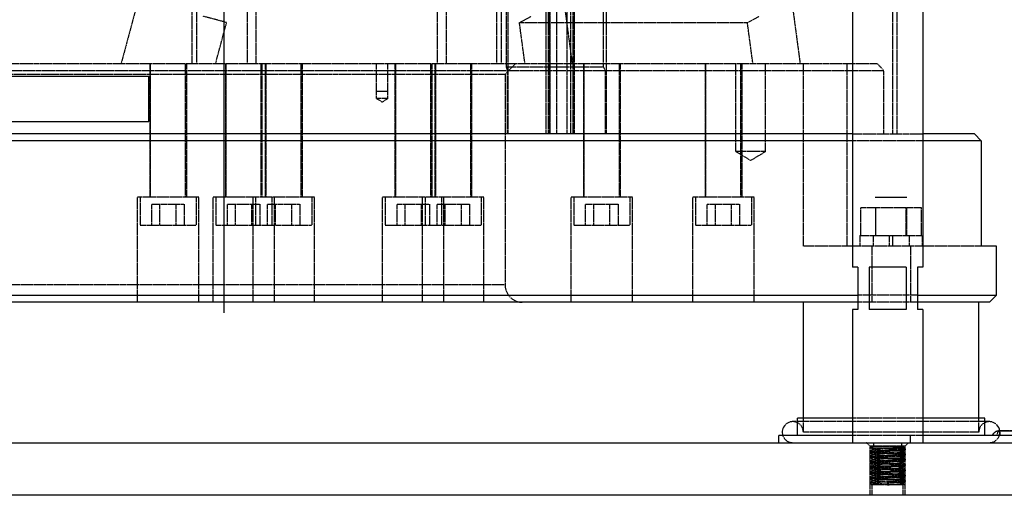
# Model space of a CAD drawing. Header units: millimetres. Extents: x -24622 to 2314, y -1603 to 2287.
# Tile 9 of 236: x -3073 to -2793, y 633 to 769. Entities that reach past the tile are written whole.
import ezdxf
from ezdxf.lldxf.tags import DXFTag

# ---------------------------------------------------------------- set-up
doc = ezdxf.new("R2010")
doc.units = ezdxf.units.MM
doc.linetypes.add('HIDDEN', pattern=[0.2, 0.1, -0.1])
doc.layers.add('02___PRT_ALL_AXES', color=7, linetype='Continuous')
doc.layers.add('DEFAULT_2', color=8, linetype='HIDDEN')
tags = doc.linetypes.add('CENTER', pattern=[2, 1.25, -0.25, 0.25, -0.25]).pattern_tags.tags
tags[10:11] = [DXFTag(74, 4), DXFTag(75, 0), DXFTag(340, '0'), DXFTag(46, 1.0), DXFTag(50, 0.0), DXFTag(44, 0.0), DXFTag(45, 0.0)]
tags[8:9] = [DXFTag(74, 4), DXFTag(75, 0), DXFTag(340, '0'), DXFTag(46, 1.0), DXFTag(50, 0.0), DXFTag(44, 0.0), DXFTag(45, 0.0)]
tags[6:7] = [DXFTag(74, 4), DXFTag(75, 0), DXFTag(340, '0'), DXFTag(46, 1.0), DXFTag(50, 0.0), DXFTag(44, 0.0), DXFTag(45, 0.0)]
tags[4:5] = [DXFTag(74, 4), DXFTag(75, 0), DXFTag(340, '0'), DXFTag(46, 1.0), DXFTag(50, 0.0), DXFTag(44, 0.0), DXFTag(45, 0.0)]

msp = doc.modelspace()

# ---------------------------------------------------------------- linework, layer by layer
at = {"color": 1, "linetype": 'CENTER', "ltscale": 304.8}
msp.add_line((-3014.808, 685.354), (-3014.808, 1213.43), dxfattribs=at)
at = {"color": 7, "linetype": 'Continuous'}
for p, q in [((-2835.808, 808.337), (-2835.808, 698.337)), ((-2815.808, 808.337), (-2815.808, 698.337)), ((-3172.822, 752.837), (-3036.304, 752.837)), ((-3036.438, 752.837), (-3036.438, 739.837)), ((-3036.304, 739.837), (-3036.304, 752.837)), ((-2968.158, 748.417), (-2971.458, 748.417)), ((-3172.822, 739.837), (-3036.304, 739.837)), ((-2835.808, 736.337), (-3108.484, 736.337)), ((-2801.012, 736.337), (-2815.808, 736.337)), ((-2801.012, 736.337), (-2799.184, 734.337)), ((-2835.808, 734.337), (-3084.808, 734.337)), ((-2799.184, 734.337), (-2815.808, 734.337)), ((-2799.184, 734.337), (-2799.184, 704.337)), ((-2829.308, 718.337), (-2820.308, 718.337)), ((-2794.808, 704.337), (-2799.184, 704.337)), ((-2794.808, 690.337), (-2794.808, 704.337)), ((-2834.308, 698.337), (-2835.808, 698.337)), ((-2834.308, 698.337), (-2834.308, 686.337)), ((-2820.54, 698.337), (-2831.075, 698.337)), ((-2831.075, 698.337), (-2831.075, 686.337)), ((-2820.54, 698.337), (-2820.54, 686.337)), ((-2815.808, 698.337), (-2817.308, 698.337)), ((-2817.308, 698.337), (-2817.308, 686.337)), ((-3234.808, 690.337), (-2834.308, 690.337)), ((-2817.308, 690.337), (-2794.808, 690.337)), ((-2796.808, 688.337), (-2794.808, 690.337)), ((-2834.308, 688.337), (-3232.808, 688.337)), ((-2849.808, 655.337), (-2849.808, 688.337)), ((-2796.808, 688.337), (-2817.308, 688.337)), ((-2799.808, 655.337), (-2799.808, 688.337)), ((-2834.308, 686.337), (-2835.808, 686.337)), ((-2835.808, 686.337), (-2835.808, 648.337)), ((-2820.54, 686.337), (-2831.075, 686.337)), ((-2815.808, 686.337), (-2817.308, 686.337)), ((-2815.808, 686.337), (-2815.808, 648.337)), ((-2835.808, 655.337), (-2851.496, 655.337)), ((-2851.496, 653.999), (-2851.496, 655.337)), ((-2798.119, 655.337), (-2815.808, 655.337)), ((-2798.119, 653.999), (-2798.119, 655.337)), ((-2794.044, 651.679), (-2775.108, 651.679)), ((-3363.808, 648.337), (-2663.808, 648.337)), ((-2856.808, 648.337), (-2856.808, 650.337)), ((-2835.808, 650.337), (-2856.807, 650.337)), ((-2744.808, 650.337), (-2815.808, 650.337)), ((-2663.808, 633.337), (-3363.808, 633.337))]:
    msp.add_line(p, q, dxfattribs=at)
for points in [[(-2794.78, 651.542), (-2794.91, 651.486), (-2795.034, 651.423), (-2795.15, 651.354), (-2795.259, 651.279), (-2795.36, 651.199), (-2795.455, 651.115), (-2795.544, 651.027), (-2795.627, 650.936), (-2795.705, 650.844), (-2795.775, 650.752), (-2795.836, 650.667)], [(-2794.045, 651.679), (-2794.206, 651.673), (-2794.355, 651.655), (-2794.501, 651.627), (-2794.643, 651.589), (-2794.78, 651.542)], [(-2795.836, 650.667), (-2795.927, 650.538), (-2795.981, 650.465), (-2796.044, 650.387), (-2796.095, 650.337)]]:
    msp.add_lwpolyline(points, dxfattribs=at)
for centre, start, end in [((-2852.808, 651.337), 135, 199.83306), ((-2796.808, 651.337), 6.70201, 45)]:
    msp.add_arc(centre, 3, start, end, dxfattribs=at)
at = {"color": 7, "linetype": 'Continuous', "start_tangent": (0.1026077, 0.9947219), "end_tangent": (-0.9999988, 0.0015449)}
msp.add_spline([(-2793.83, 650.337), (-2793.84, 651.301), (-2793.925, 651.582), (-2794.045, 651.679)], degree=3, dxfattribs=at)
at = {"layer": '02___PRT_ALL_AXES', "color": 7, "linetype": 'Continuous'}
for p, q in [((-2835.808, 808.337), (-2835.808, 698.337)), ((-2815.808, 808.337), (-2815.808, 698.337)), ((-2835.808, 686.337), (-2835.808, 648.337)), ((-2815.808, 686.337), (-2815.808, 648.337))]:
    msp.add_line(p, q, dxfattribs=at)
at = {"layer": '02___PRT_ALL_AXES', "color": 8, "linetype": 'HIDDEN'}
for p, q in [((-2835.808, 648.337), (-2815.808, 648.337)), ((-2829.808, 648.337), (-2829.808, 647.337)), ((-2821.808, 648.337), (-2821.808, 647.337)), ((-2830.808, 647.337), (-2830.808, 647.062)), ((-2830.808, 645.862), (-2830.808, 645.562)), ((-2829.808, 647.337), (-2821.808, 647.337)), ((-2820.808, 646.612), (-2820.808, 646.312)), ((-2830.808, 644.362), (-2830.808, 644.062)), ((-2830.808, 642.862), (-2830.808, 642.562)), ((-2820.808, 645.112), (-2820.808, 644.812)), ((-2820.808, 643.612), (-2820.808, 643.312)), ((-2830.808, 641.362), (-2830.808, 641.062)), ((-2830.808, 639.862), (-2830.808, 639.562)), ((-2820.808, 642.112), (-2820.808, 641.812)), ((-2820.808, 640.612), (-2820.808, 640.312)), ((-2830.808, 638.362), (-2830.808, 638.062)), ((-2830.808, 636.862), (-2830.808, 636.337)), ((-2820.808, 639.112), (-2820.808, 638.812)), ((-2820.808, 637.612), (-2820.808, 637.312))]:
    msp.add_line(p, q, dxfattribs=at)
at = {"layer": 'DEFAULT_2', "color": 8, "linetype": 'HIDDEN'}
for p, q in [((-2951.561, 898.337), (-2951.561, 756.337)), ((-2935.773, 756.337), (-2935.773, 898.337)), ((-2954.011, 756.337), (-2954.011, 896.337)), ((-2937.187, 756.337), (-2937.187, 896.337)), ((-2923.043, 736.337), (-2923.043, 894.337)), ((-2922.443, 736.337), (-2922.443, 894.337)), ((-2916.114, 894.337), (-2916.114, 736.337)), ((-2915.514, 894.337), (-2915.514, 736.337)), ((-2824.308, 736.337), (-2824.308, 894.337)), ((-2823.108, 736.337), (-2823.108, 894.337)), ((-3008.714, 888.785), (-3044.203, 756.337)), ((-2934.503, 869.337), (-2934.503, 755.337)), ((-2933.866, 736.337), (-2933.866, 869.337)), ((-2922.058, 736.337), (-2922.058, 869.337)), ((-2922.043, 869.337), (-2922.043, 736.337)), ((-2920.058, 736.337), (-2920.058, 869.337)), ((-2917.094, 736.337), (-2917.094, 869.337)), ((-2917.058, 736.337), (-2917.058, 869.337)), ((-2915.058, 736.337), (-2915.058, 869.337)), ((-2906.79, 755.337), (-2906.79, 869.337)), ((-2905.933, 736.337), (-2905.933, 869.337)), ((-2921.11, 796.925), (-2915.672, 756.337)), ((-2856.158, 796.925), (-2850.721, 756.337)), ((-3024.074, 772.337), (-3024.074, 756.337)), ((-3024.006, 772.337), (-3024.006, 756.337)), ((-3022.591, 756.337), (-3022.591, 772.337)), ((-3008.218, 756.337), (-3008.218, 772.337)), ((-3005.768, 772.337), (-3005.768, 756.337)), ((-3014.14, 768.076), (-3020.902, 769.888)), ((-2930.704, 768.076), (-2927.323, 769.888)), ((-2865.752, 768.076), (-2862.371, 769.888)), ((-3017.286, 756.337), (-3014.14, 768.076)), ((-2930.704, 768.076), (-2865.752, 768.076)), ((-2929.131, 756.337), (-2930.704, 768.076)), ((-2864.179, 756.337), (-2865.752, 768.076)), ((-2828.702, 756.337), (-3108.484, 756.337)), ((-3036.058, 756.337), (-3036.058, 718.337)), ((-3035.808, 718.337), (-3035.808, 756.337)), ((-3025.808, 718.337), (-3025.808, 756.337)), ((-3025.558, 756.337), (-3025.558, 718.337)), ((-3014.499, 756.337), (-3014.499, 718.337)), ((-3014.249, 718.337), (-3014.249, 756.337)), ((-3004.249, 718.337), (-3004.249, 756.337)), ((-3003.999, 718.337), (-3003.999, 756.337)), ((-3003.111, 756.337), (-3003.111, 718.337)), ((-3002.861, 718.337), (-3002.861, 756.337)), ((-2992.861, 718.337), (-2992.861, 756.337)), ((-2992.611, 756.337), (-2992.611, 718.337)), ((-2971.458, 746.437), (-2971.458, 756.337)), ((-2968.158, 746.437), (-2968.158, 756.337)), ((-2966.202, 756.337), (-2966.202, 718.337)), ((-2965.952, 718.337), (-2965.952, 756.337)), ((-2955.952, 718.337), (-2955.952, 756.337)), ((-2955.702, 756.337), (-2955.702, 718.337)), ((-2954.814, 756.337), (-2954.814, 718.337)), ((-2954.564, 718.337), (-2954.564, 756.337)), ((-2944.564, 718.337), (-2944.564, 756.337)), ((-2944.314, 756.337), (-2944.314, 718.337)), ((-2934.808, 753.337), (-2931.808, 756.337)), ((-2906.79, 755.337), (-2934.503, 755.337)), ((-2934.503, 755.337), (-2934.078, 754.337)), ((-2912.465, 756.337), (-2912.465, 718.337)), ((-2912.215, 718.337), (-2912.215, 756.337)), ((-2906.79, 755.337), (-2906.219, 754.337)), ((-2902.215, 718.337), (-2902.215, 756.337)), ((-2901.965, 756.337), (-2901.965, 718.337)), ((-2877.824, 756.337), (-2877.824, 718.337)), ((-2877.574, 718.337), (-2877.574, 756.337)), ((-2869.058, 731.337), (-2869.058, 756.337)), ((-2867.574, 718.337), (-2867.574, 756.337)), ((-2867.324, 756.337), (-2867.324, 718.337)), ((-2860.558, 731.337), (-2860.558, 756.337)), ((-2849.808, 704.337), (-2849.808, 756.337)), ((-2837.308, 704.337), (-2837.308, 756.337)), ((-2828.702, 756.337), (-2826.837, 754.337)), ((-3094.808, 753.337), (-2934.808, 753.337)), ((-2826.837, 754.337), (-3084.808, 754.337)), ((-2934.808, 753.337), (-2934.808, 693.337)), ((-2934.078, 736.337), (-2934.078, 754.337)), ((-2906.219, 736.337), (-2906.219, 754.337)), ((-2826.837, 736.337), (-2826.837, 754.337)), ((-2968.158, 746.437), (-2971.458, 746.437)), ((-2971.458, 746.437), (-2969.808, 745.446)), ((-2969.808, 745.446), (-2968.158, 746.437)), ((-2835.808, 736.337), (-2815.808, 736.337)), ((-2815.808, 734.337), (-2835.808, 734.337)), ((-2860.558, 731.337), (-2869.058, 731.337)), ((-2869.058, 731.337), (-2864.808, 728.783)), ((-2864.808, 728.783), (-2860.558, 731.337)), ((-3022.058, 718.337), (-3039.558, 718.337)), ((-3039.558, 688.337), (-3039.558, 718.337)), ((-3038.808, 718.337), (-3038.808, 710.337)), ((-3022.808, 718.337), (-3022.808, 710.337)), ((-3022.058, 688.337), (-3022.058, 718.337)), ((-2989.111, 718.337), (-3017.999, 718.337)), ((-3017.999, 688.337), (-3017.999, 718.337)), ((-3017.249, 718.337), (-3017.249, 710.337)), ((-3006.611, 688.337), (-3006.611, 718.337)), ((-3005.861, 718.337), (-3005.861, 710.337)), ((-3001.249, 718.337), (-3001.249, 710.337)), ((-3000.499, 688.337), (-3000.499, 718.337)), ((-2989.861, 718.337), (-2989.861, 710.337)), ((-2989.111, 688.337), (-2989.111, 718.337)), ((-2940.814, 718.337), (-2969.702, 718.337)), ((-2969.702, 688.337), (-2969.702, 718.337)), ((-2968.952, 718.337), (-2968.952, 710.337)), ((-2958.314, 688.337), (-2958.314, 718.337)), ((-2957.564, 718.337), (-2957.564, 710.337)), ((-2952.952, 718.337), (-2952.952, 710.337)), ((-2952.202, 688.337), (-2952.202, 718.337)), ((-2941.564, 718.337), (-2941.564, 710.337)), ((-2940.814, 688.337), (-2940.814, 718.337)), ((-2898.465, 718.337), (-2915.965, 718.337)), ((-2915.965, 688.337), (-2915.965, 718.337)), ((-2915.215, 718.337), (-2915.215, 710.337)), ((-2899.215, 718.337), (-2899.215, 710.337)), ((-2898.465, 688.337), (-2898.465, 718.337)), ((-2863.824, 718.337), (-2881.324, 718.337)), ((-2881.324, 688.337), (-2881.324, 718.337)), ((-2880.574, 718.337), (-2880.574, 710.337)), ((-2864.574, 718.337), (-2864.574, 710.337)), ((-2863.824, 688.337), (-2863.824, 718.337)), ((-3035.426, 716.337), (-3026.189, 716.337)), ((-3035.426, 710.337), (-3035.426, 716.337)), ((-3033.117, 710.337), (-3033.117, 716.337)), ((-3028.498, 710.337), (-3028.498, 716.337)), ((-3026.189, 716.337), (-3026.189, 710.337)), ((-3013.867, 716.337), (-3004.63, 716.337)), ((-3013.867, 710.337), (-3013.867, 716.337)), ((-3011.558, 710.337), (-3011.558, 716.337)), ((-3006.939, 710.337), (-3006.939, 716.337)), ((-3004.63, 716.337), (-3004.63, 710.337)), ((-3002.479, 716.337), (-2993.242, 716.337)), ((-3002.479, 710.337), (-3002.479, 716.337)), ((-3000.17, 710.337), (-3000.17, 716.337)), ((-2995.551, 710.337), (-2995.551, 716.337)), ((-2993.242, 716.337), (-2993.242, 710.337)), ((-2965.571, 716.337), (-2956.334, 716.337)), ((-2965.571, 710.337), (-2965.571, 716.337)), ((-2963.262, 710.337), (-2963.262, 716.337)), ((-2958.643, 710.337), (-2958.643, 716.337)), ((-2956.334, 716.337), (-2956.334, 710.337)), ((-2954.183, 716.337), (-2944.945, 716.337)), ((-2954.183, 710.337), (-2954.183, 716.337)), ((-2951.874, 710.337), (-2951.874, 716.337)), ((-2947.255, 710.337), (-2947.255, 716.337)), ((-2944.945, 716.337), (-2944.945, 710.337)), ((-2911.833, 716.337), (-2902.596, 716.337)), ((-2911.833, 710.337), (-2911.833, 716.337)), ((-2909.524, 710.337), (-2909.524, 716.337)), ((-2904.905, 710.337), (-2904.905, 716.337)), ((-2902.596, 716.337), (-2902.596, 710.337)), ((-2877.192, 716.337), (-2867.955, 716.337)), ((-2877.192, 710.337), (-2877.192, 716.337)), ((-2874.883, 710.337), (-2874.883, 716.337)), ((-2870.264, 710.337), (-2870.264, 716.337)), ((-2867.955, 716.337), (-2867.955, 710.337)), ((-2833.468, 715.337), (-2816.147, 715.337)), ((-2833.468, 707.337), (-2833.468, 715.337)), ((-2829.208, 715.337), (-2829.208, 707.337)), ((-2829.138, 707.337), (-2829.138, 715.337)), ((-2820.477, 707.337), (-2820.477, 715.337)), ((-2820.408, 715.337), (-2820.408, 707.337)), ((-2816.147, 707.337), (-2816.147, 715.337)), ((-3038.808, 710.337), (-3022.808, 710.337)), ((-3017.249, 710.337), (-2989.861, 710.337)), ((-2968.952, 710.337), (-2941.564, 710.337)), ((-2915.215, 710.337), (-2899.215, 710.337)), ((-2880.574, 710.337), (-2864.574, 710.337)), ((-2833.708, 707.337), (-2833.708, 704.337)), ((-2833.706, 707.337), (-2815.909, 707.337)), ((-2829.958, 707.337), (-2829.958, 704.337)), ((-2825.308, 707.337), (-2825.308, 704.337)), ((-2824.308, 704.337), (-2824.308, 707.337)), ((-2819.658, 707.337), (-2819.658, 704.337)), ((-2815.908, 707.337), (-2815.908, 704.337)), ((-2799.184, 704.337), (-2849.805, 704.337)), ((-2830.308, 704.337), (-2830.308, 688.337)), ((-2819.308, 704.337), (-2819.308, 688.337)), ((-2934.808, 693.337), (-3094.808, 693.337)), ((-2817.308, 690.337), (-2834.308, 690.337)), ((-2817.308, 688.337), (-2834.308, 688.337)), ((-2796.808, 654.337), (-2852.808, 654.337)), ((-2851.496, 650.337), (-2851.496, 653.999)), ((-2849.808, 651.337), (-2849.808, 655.337)), ((-2815.808, 655.337), (-2835.808, 655.337)), ((-2799.808, 651.337), (-2799.808, 655.337)), ((-2798.119, 650.337), (-2798.119, 653.999)), ((-2799.808, 651.337), (-2849.808, 651.337)), ((-2794.045, 651.679), (-2794.093, 651.679)), ((-2775.115, 651.679), (-2794.052, 651.679)), ((-2794.044, 651.679), (-2794.044, 651.679)), ((-2815.808, 650.337), (-2835.808, 650.337)), ((-2830.208, 646.737), (-2831.808, 648.337)), ((-2821.408, 646.737), (-2819.808, 648.337)), ((-2819.251, 648.337), (-2819.251, 650.337)), ((-2820.808, 647.337), (-2830.808, 647.337)), ((-2830.808, 633.337), (-2830.808, 647.337)), ((-2830.808, 647.062), (-2830.802, 647.051)), ((-2830.808, 645.862), (-2830.802, 645.873)), ((-2830.802, 645.551), (-2830.808, 645.562)), ((-2830.802, 647.051), (-2830.201, 646.449)), ((-2830.201, 646.475), (-2830.802, 645.873)), ((-2830.802, 645.551), (-2830.201, 644.949)), ((-2821.408, 646.737), (-2830.208, 646.737)), ((-2830.208, 633.337), (-2830.208, 646.737)), ((-2821.477, 646.737), (-2821.997, 647.337)), ((-2821.477, 647.337), (-2821.477, 646.737)), ((-2821.414, 647.199), (-2821.276, 647.337)), ((-2820.813, 646.623), (-2821.414, 647.225)), ((-2821.414, 647.199), (-2821.414, 647.225)), ((-2821.414, 645.699), (-2820.813, 646.301)), ((-2820.813, 645.123), (-2821.414, 645.725)), ((-2821.408, 633.337), (-2821.408, 646.737)), ((-2820.808, 646.612), (-2820.813, 646.623)), ((-2820.813, 646.301), (-2820.808, 646.312)), ((-2820.808, 633.337), (-2820.808, 647.337)), ((-2830.808, 644.362), (-2830.802, 644.373)), ((-2830.802, 644.051), (-2830.808, 644.062)), ((-2830.808, 642.862), (-2830.802, 642.873)), ((-2830.802, 642.551), (-2830.808, 642.562)), ((-2830.201, 644.975), (-2830.802, 644.373)), ((-2830.802, 644.051), (-2830.201, 643.449)), ((-2830.201, 643.475), (-2830.802, 642.873)), ((-2830.802, 642.551), (-2830.201, 641.949)), ((-2821.414, 644.199), (-2820.813, 644.801)), ((-2820.813, 643.623), (-2821.414, 644.225)), ((-2821.414, 642.699), (-2820.813, 643.301)), ((-2820.813, 642.123), (-2821.414, 642.725)), ((-2820.808, 645.112), (-2820.813, 645.123)), ((-2820.813, 644.801), (-2820.808, 644.812)), ((-2820.808, 643.612), (-2820.813, 643.623)), ((-2820.813, 643.301), (-2820.808, 643.312)), ((-2830.808, 641.362), (-2830.802, 641.373)), ((-2830.802, 641.051), (-2830.808, 641.062)), ((-2830.808, 639.862), (-2830.802, 639.873)), ((-2830.201, 641.975), (-2830.802, 641.373)), ((-2830.802, 641.051), (-2830.201, 640.449)), ((-2830.201, 640.475), (-2830.802, 639.873)), ((-2821.414, 641.199), (-2820.813, 641.801)), ((-2820.813, 640.623), (-2821.414, 641.225)), ((-2821.414, 639.699), (-2820.813, 640.301)), ((-2820.813, 639.123), (-2821.414, 639.725)), ((-2820.808, 642.112), (-2820.813, 642.123)), ((-2820.813, 641.801), (-2820.808, 641.812)), ((-2820.808, 640.612), (-2820.813, 640.623)), ((-2820.813, 640.301), (-2820.808, 640.312)), ((-2830.802, 639.551), (-2830.808, 639.562)), ((-2830.808, 638.362), (-2830.802, 638.373)), ((-2830.802, 638.051), (-2830.808, 638.062)), ((-2830.808, 636.862), (-2830.802, 636.873)), ((-2830.802, 639.551), (-2830.201, 638.949)), ((-2830.201, 638.975), (-2830.802, 638.373)), ((-2830.802, 638.051), (-2830.201, 637.449)), ((-2830.201, 637.475), (-2830.802, 636.873)), ((-2825.808, 636.937), (-2825.808, 636.337)), ((-2821.414, 638.199), (-2820.813, 638.801)), ((-2820.813, 637.623), (-2821.414, 638.225)), ((-2821.414, 636.699), (-2820.813, 637.301)), ((-2820.808, 639.112), (-2820.813, 639.123)), ((-2820.813, 638.801), (-2820.808, 638.812)), ((-2820.808, 637.612), (-2820.813, 637.623)), ((-2820.813, 637.301), (-2820.808, 637.312)), ((-2821.027, 636.337), (-2830.807, 636.337)), ((-2821.027, 636.337), (-2821.414, 636.725))]:
    msp.add_line(p, q, dxfattribs=at)
for points in [[(-2795.419, 651.148), (-2795.515, 651.058), (-2795.603, 650.963), (-2795.685, 650.867), (-2795.759, 650.773), (-2795.825, 650.683), (-2795.836, 650.667)], [(-2794.093, 651.679), (-2794.25, 651.669), (-2794.404, 651.647), (-2794.554, 651.614), (-2794.699, 651.571), (-2794.838, 651.519), (-2794.97, 651.457), (-2795.094, 651.389), (-2795.21, 651.314), (-2795.318, 651.233), (-2795.419, 651.148)]]:
    msp.add_lwpolyline(points, dxfattribs=at)
for centre, radius, start, end in [((-2929.808, 693.337), 5, 180, 270), ((-2852.808, 651.337), 3, 0, 135), ((-2796.808, 651.337), 3, 45, 180), ((-2796.808, 651.337), 3, 270, 6.70201), ((-2852.808, 651.337), 3, 199.83306, 270)]:
    msp.add_arc(centre, radius, start, end, dxfattribs=at)
for points, start_tangent, end_tangent in [([(-2794.698, 650.337), (-2794.517, 650.867), (-2794.346, 651.301), (-2794.188, 651.582), (-2794.045, 651.679)], (0.3160534, 0.9487414), (0.9999996, -0.0008585)), ([(-2794.045, 651.679), (-2793.925, 651.582), (-2793.84, 651.301), (-2793.83, 650.337)], (0.9999972, -0.002366), (-0.1026698, -0.9947155)), ([(-2829.991, 647.2), (-2830.342, 647.166), (-2830.599, 647.131), (-2830.755, 647.097), (-2830.794, 647.079), (-2830.808, 647.062)], (-0.9962215, -0.0868494), (0.0012809, -0.9999992)), ([(-2830.808, 645.562), (-2830.784, 645.585), (-2830.714, 645.608), (-2830.599, 645.631), (-2830.438, 645.654), (-2830.235, 645.677), (-2829.99, 645.7), (-2829.385, 645.747), (-2828.647, 645.793), (-2827.803, 645.839), (-2826.885, 645.885), (-2825.927, 645.931), (-2824.964, 645.977), (-2824.033, 646.024), (-2823.168, 646.07), (-2822.401, 646.116), (-2821.761, 646.162), (-2821.497, 646.185), (-2821.272, 646.208), (-2821.09, 646.231), (-2820.952, 646.254), (-2820.86, 646.278), (-2820.813, 646.301)], (0, 1), (0.7089102, 0.7052987)), ([(-2820.813, 645.123), (-2820.86, 645.146), (-2820.952, 645.17), (-2821.09, 645.193), (-2821.272, 645.216), (-2821.497, 645.239), (-2821.761, 645.262), (-2822.401, 645.308), (-2823.168, 645.354), (-2824.033, 645.4), (-2824.964, 645.447), (-2825.927, 645.493), (-2826.885, 645.539), (-2827.803, 645.585), (-2828.647, 645.631), (-2829.385, 645.677), (-2829.99, 645.724), (-2830.235, 645.747), (-2830.438, 645.77), (-2830.599, 645.793), (-2830.714, 645.816), (-2830.784, 645.839), (-2830.808, 645.862)], (-0.7089105, 0.7052984), (0, 1)), ([(-2830.802, 647.051), (-2830.755, 647.028), (-2830.663, 647.004), (-2830.525, 646.981), (-2830.343, 646.958), (-2830.119, 646.935), (-2829.854, 646.912), (-2829.214, 646.866), (-2828.448, 646.82), (-2827.582, 646.774), (-2826.651, 646.727), (-2825.688, 646.681), (-2824.73, 646.635), (-2823.812, 646.589), (-2822.968, 646.543), (-2822.23, 646.497), (-2821.626, 646.451), (-2821.381, 646.427), (-2821.177, 646.404), (-2821.016, 646.381), (-2820.901, 646.358), (-2820.831, 646.335), (-2820.808, 646.312)], (0.7081624, -0.7060496), (0, -1)), ([(-2830.802, 645.873), (-2830.755, 645.896), (-2830.663, 645.92), (-2830.525, 645.943), (-2830.343, 645.966), (-2830.119, 645.989), (-2829.854, 646.012), (-2829.214, 646.058), (-2828.447, 646.104), (-2827.582, 646.15), (-2826.651, 646.197), (-2825.688, 646.243), (-2824.73, 646.289), (-2823.812, 646.335), (-2822.968, 646.381), (-2822.23, 646.427), (-2821.626, 646.474), (-2821.381, 646.497), (-2821.177, 646.52), (-2821.016, 646.543), (-2820.901, 646.566), (-2820.831, 646.589), (-2820.808, 646.612)], (0.7089105, 0.7052984), (0, 1)), ([(-2820.808, 644.812), (-2820.831, 644.835), (-2820.901, 644.858), (-2821.016, 644.881), (-2821.177, 644.904), (-2821.381, 644.927), (-2821.626, 644.95), (-2822.23, 644.997), (-2822.968, 645.043), (-2823.812, 645.089), (-2824.73, 645.135), (-2825.688, 645.181), (-2826.651, 645.227), (-2827.582, 645.274), (-2828.447, 645.32), (-2829.214, 645.366), (-2829.854, 645.412), (-2830.119, 645.435), (-2830.343, 645.458), (-2830.525, 645.481), (-2830.663, 645.504), (-2830.755, 645.528), (-2830.802, 645.551)], (0, 1), (-0.7089102, 0.7052987)), ([(-2830.201, 646.475), (-2830.159, 646.498), (-2830.077, 646.52), (-2829.958, 646.543), (-2829.801, 646.565), (-2829.381, 646.611), (-2828.833, 646.656), (-2827.816, 646.724), (-2826.637, 646.792), (-2825.391, 646.86), (-2824.179, 646.928), (-2823.098, 646.995), (-2822.634, 647.029), (-2822.234, 647.063), (-2821.906, 647.097), (-2821.657, 647.131), (-2821.492, 647.165), (-2821.442, 647.182), (-2821.414, 647.199)], (0.7052001, 0.7090084), (0.707063, 0.7071506)), ([(-2821.414, 645.725), (-2821.456, 645.748), (-2821.538, 645.77), (-2821.657, 645.793), (-2821.814, 645.815), (-2822.234, 645.861), (-2822.782, 645.906), (-2823.8, 645.974), (-2824.978, 646.042), (-2826.224, 646.11), (-2827.436, 646.178), (-2828.517, 646.245), (-2828.981, 646.279), (-2829.381, 646.313), (-2829.709, 646.347), (-2829.958, 646.381), (-2830.123, 646.415), (-2830.173, 646.432), (-2830.201, 646.449)], (-0.7077981, 0.7064148), (-0.7059455, 0.7082661)), ([(-2830.201, 644.975), (-2830.159, 644.998), (-2830.077, 645.02), (-2829.958, 645.043), (-2829.801, 645.065), (-2829.381, 645.111), (-2828.833, 645.156), (-2827.816, 645.224), (-2826.637, 645.292), (-2825.391, 645.36), (-2824.179, 645.428), (-2823.098, 645.495), (-2822.634, 645.529), (-2822.234, 645.563), (-2821.906, 645.597), (-2821.657, 645.631), (-2821.492, 645.665), (-2821.442, 645.682), (-2821.414, 645.699)], (0.7065753, 0.7076379), (0.7079451, 0.7062675)), ([(-2827.841, 647.337), (-2828.471, 647.303), (-2829.991, 647.2)], (-0.998637, -0.0521938), (-0.9962215, -0.0868494)), ([(-2821.414, 647.225), (-2821.472, 647.253), (-2821.59, 647.281), (-2821.766, 647.309), (-2821.997, 647.337)], (-0.7066558, 0.7075574), (-0.9941638, 0.1078814)), ([(-2820.813, 646.623), (-2820.877, 646.652), (-2821.01, 646.68), (-2821.212, 646.709), (-2821.477, 646.737)], (-0.7083138, 0.7058976), (-0.9954715, 0.0950605)), ([(-2821.414, 645.699), (-2821.408, 645.712), (-2821.414, 645.725)], (0.7079451, 0.7062675), (-0.707798, 0.7064148)), ([(-2830.808, 644.062), (-2830.784, 644.085), (-2830.714, 644.108), (-2830.599, 644.131), (-2830.438, 644.154), (-2830.235, 644.177), (-2829.99, 644.2), (-2829.385, 644.247), (-2828.647, 644.293), (-2827.803, 644.339), (-2826.885, 644.385), (-2825.927, 644.431), (-2824.964, 644.477), (-2824.033, 644.524), (-2823.168, 644.57), (-2822.401, 644.616), (-2821.761, 644.662), (-2821.497, 644.685), (-2821.272, 644.708), (-2821.09, 644.731), (-2820.952, 644.754), (-2820.86, 644.778), (-2820.813, 644.801)], (0, 1), (0.7089102, 0.7052987)), ([(-2820.813, 643.623), (-2820.86, 643.646), (-2820.952, 643.67), (-2821.09, 643.693), (-2821.272, 643.716), (-2821.497, 643.739), (-2821.761, 643.762), (-2822.401, 643.808), (-2823.168, 643.854), (-2824.033, 643.9), (-2824.964, 643.947), (-2825.927, 643.993), (-2826.885, 644.039), (-2827.803, 644.085), (-2828.647, 644.131), (-2829.385, 644.177), (-2829.99, 644.224), (-2830.235, 644.247), (-2830.438, 644.27), (-2830.599, 644.293), (-2830.714, 644.316), (-2830.784, 644.339), (-2830.808, 644.362)], (-0.7089105, 0.7052984), (0, 1)), ([(-2830.808, 642.562), (-2830.784, 642.585), (-2830.714, 642.608), (-2830.599, 642.631), (-2830.438, 642.654), (-2830.235, 642.677), (-2829.99, 642.7), (-2829.385, 642.747), (-2828.647, 642.793), (-2827.803, 642.839), (-2826.885, 642.885), (-2825.927, 642.931), (-2824.964, 642.977), (-2824.033, 643.024), (-2823.168, 643.07), (-2822.401, 643.116), (-2821.761, 643.162), (-2821.497, 643.185), (-2821.272, 643.208), (-2821.09, 643.231), (-2820.952, 643.254), (-2820.86, 643.278), (-2820.813, 643.301)], (0, 1), (0.7089102, 0.7052987)), ([(-2820.813, 642.123), (-2820.86, 642.146), (-2820.952, 642.17), (-2821.09, 642.193), (-2821.272, 642.216), (-2821.497, 642.239), (-2821.761, 642.262), (-2822.401, 642.308), (-2823.168, 642.354), (-2824.033, 642.4), (-2824.964, 642.447), (-2825.927, 642.493), (-2826.885, 642.539), (-2827.803, 642.585), (-2828.647, 642.631), (-2829.385, 642.677), (-2829.99, 642.724), (-2830.235, 642.747), (-2830.438, 642.77), (-2830.599, 642.793), (-2830.714, 642.816), (-2830.784, 642.839), (-2830.808, 642.862)], (-0.7089105, 0.7052984), (0, 1)), ([(-2830.802, 644.373), (-2830.755, 644.396), (-2830.663, 644.42), (-2830.525, 644.443), (-2830.343, 644.466), (-2830.119, 644.489), (-2829.854, 644.512), (-2829.214, 644.558), (-2828.447, 644.604), (-2827.582, 644.65), (-2826.651, 644.697), (-2825.688, 644.743), (-2824.73, 644.789), (-2823.812, 644.835), (-2822.968, 644.881), (-2822.23, 644.927), (-2821.626, 644.974), (-2821.381, 644.997), (-2821.177, 645.02), (-2821.016, 645.043), (-2820.901, 645.066), (-2820.831, 645.089), (-2820.808, 645.112)], (0.7089105, 0.7052984), (0, 1)), ([(-2820.808, 643.312), (-2820.831, 643.335), (-2820.901, 643.358), (-2821.016, 643.381), (-2821.177, 643.404), (-2821.381, 643.427), (-2821.626, 643.45), (-2822.23, 643.497), (-2822.968, 643.543), (-2823.812, 643.589), (-2824.73, 643.635), (-2825.688, 643.681), (-2826.651, 643.727), (-2827.582, 643.774), (-2828.447, 643.82), (-2829.214, 643.866), (-2829.854, 643.912), (-2830.119, 643.935), (-2830.343, 643.958), (-2830.525, 643.981), (-2830.663, 644.004), (-2830.755, 644.028), (-2830.802, 644.051)], (0, 1), (-0.7089102, 0.7052987)), ([(-2830.802, 642.873), (-2830.755, 642.896), (-2830.663, 642.92), (-2830.525, 642.943), (-2830.343, 642.966), (-2830.119, 642.989), (-2829.854, 643.012), (-2829.214, 643.058), (-2828.447, 643.104), (-2827.582, 643.15), (-2826.651, 643.197), (-2825.688, 643.243), (-2824.73, 643.289), (-2823.812, 643.335), (-2822.968, 643.381), (-2822.23, 643.427), (-2821.626, 643.474), (-2821.381, 643.497), (-2821.177, 643.52), (-2821.016, 643.543), (-2820.901, 643.566), (-2820.831, 643.589), (-2820.808, 643.612)], (0.7089105, 0.7052984), (0, 1)), ([(-2830.138, 642.437), (-2830.403, 642.465), (-2830.605, 642.494), (-2830.738, 642.522), (-2830.802, 642.551)], (-0.9954715, 0.0950605), (-0.7083136, 0.7058979)), ([(-2830.201, 643.449), (-2830.208, 643.462), (-2830.201, 643.475)], (-0.7078003, 0.7064126), (0.7079428, 0.7062697)), ([(-2821.414, 644.225), (-2821.456, 644.248), (-2821.538, 644.27), (-2821.657, 644.293), (-2821.814, 644.315), (-2822.234, 644.361), (-2822.782, 644.406), (-2823.799, 644.474), (-2824.978, 644.542), (-2826.224, 644.61), (-2827.436, 644.678), (-2828.517, 644.745), (-2828.981, 644.779), (-2829.381, 644.813), (-2829.709, 644.847), (-2829.958, 644.881), (-2830.123, 644.915), (-2830.173, 644.932), (-2830.201, 644.949)], (-0.7053518, 0.7088574), (-0.7053541, 0.7088551)), ([(-2830.201, 643.475), (-2830.159, 643.498), (-2830.077, 643.52), (-2829.958, 643.543), (-2829.801, 643.565), (-2829.381, 643.611), (-2828.833, 643.656), (-2827.816, 643.724), (-2826.637, 643.792), (-2825.391, 643.86), (-2824.179, 643.928), (-2823.098, 643.995), (-2822.634, 644.029), (-2822.234, 644.063), (-2821.906, 644.097), (-2821.657, 644.131), (-2821.492, 644.165), (-2821.442, 644.182), (-2821.414, 644.199)], (0.7079429, 0.7062697), (0.7065775, 0.7076357)), ([(-2821.414, 642.725), (-2821.456, 642.748), (-2821.538, 642.77), (-2821.657, 642.793), (-2821.814, 642.815), (-2822.234, 642.861), (-2822.782, 642.906), (-2823.799, 642.974), (-2824.978, 643.042), (-2826.224, 643.11), (-2827.436, 643.178), (-2828.517, 643.245), (-2828.981, 643.279), (-2829.381, 643.313), (-2829.709, 643.347), (-2829.958, 643.381), (-2830.123, 643.415), (-2830.173, 643.432), (-2830.201, 643.449)], (-0.7059433, 0.7082684), (-0.7078003, 0.7064126)), ([(-2830.201, 641.975), (-2830.159, 641.998), (-2830.077, 642.02), (-2829.958, 642.043), (-2829.801, 642.065), (-2829.381, 642.111), (-2828.833, 642.156), (-2827.816, 642.224), (-2826.637, 642.292), (-2825.391, 642.36), (-2824.179, 642.428), (-2823.098, 642.495), (-2822.634, 642.529), (-2822.234, 642.563), (-2821.906, 642.597), (-2821.657, 642.631), (-2821.492, 642.665), (-2821.442, 642.682), (-2821.414, 642.699)], (0.7070607, 0.7071529), (0.7052023, 0.7090061)), ([(-2830.808, 641.062), (-2830.784, 641.085), (-2830.714, 641.108), (-2830.599, 641.131), (-2830.438, 641.154), (-2830.235, 641.177), (-2829.99, 641.2), (-2829.385, 641.247), (-2828.647, 641.293), (-2827.803, 641.339), (-2826.885, 641.385), (-2825.927, 641.431), (-2824.964, 641.477), (-2824.033, 641.524), (-2823.168, 641.57), (-2822.401, 641.616), (-2821.761, 641.662), (-2821.497, 641.685), (-2821.272, 641.708), (-2821.09, 641.731), (-2820.952, 641.754), (-2820.86, 641.778), (-2820.813, 641.801)], (0, 1), (0.7089102, 0.7052987)), ([(-2830.138, 641.237), (-2830.427, 641.268), (-2830.637, 641.3), (-2830.765, 641.331), (-2830.797, 641.346), (-2830.808, 641.362)], (-0.9954715, 0.0950605), (0, 1)), ([(-2830.808, 639.562), (-2830.784, 639.585), (-2830.714, 639.608), (-2830.599, 639.631), (-2830.438, 639.654), (-2830.235, 639.677), (-2829.99, 639.7), (-2829.385, 639.747), (-2828.647, 639.793), (-2827.803, 639.839), (-2826.885, 639.885), (-2825.927, 639.931), (-2824.964, 639.977), (-2824.033, 640.024), (-2823.168, 640.07), (-2822.401, 640.116), (-2821.761, 640.162), (-2821.497, 640.185), (-2821.272, 640.208), (-2821.09, 640.231), (-2820.952, 640.254), (-2820.86, 640.278), (-2820.813, 640.301)], (0, 1), (0.7089102, 0.7052987)), ([(-2820.813, 639.123), (-2820.86, 639.146), (-2820.952, 639.17), (-2821.09, 639.193), (-2821.272, 639.216), (-2821.497, 639.239), (-2821.761, 639.262), (-2822.401, 639.308), (-2823.168, 639.354), (-2824.033, 639.4), (-2824.964, 639.447), (-2825.927, 639.493), (-2826.885, 639.539), (-2827.803, 639.585), (-2828.647, 639.631), (-2829.385, 639.677), (-2829.99, 639.724), (-2830.235, 639.747), (-2830.438, 639.77), (-2830.599, 639.793), (-2830.714, 639.816), (-2830.784, 639.839), (-2830.808, 639.862)], (-0.7089105, 0.7052984), (0, 1)), ([(-2830.802, 641.373), (-2830.755, 641.396), (-2830.663, 641.42), (-2830.525, 641.443), (-2830.343, 641.466), (-2830.119, 641.489), (-2829.854, 641.512), (-2829.214, 641.558), (-2828.447, 641.604), (-2827.582, 641.65), (-2826.651, 641.697), (-2825.688, 641.743), (-2824.73, 641.789), (-2823.812, 641.835), (-2822.968, 641.881), (-2822.23, 641.927), (-2821.626, 641.974), (-2821.381, 641.997), (-2821.177, 642.02), (-2821.016, 642.043), (-2820.901, 642.066), (-2820.831, 642.089), (-2820.808, 642.112)], (0.7089105, 0.7052984), (0, 1)), ([(-2820.808, 640.312), (-2820.831, 640.335), (-2820.901, 640.358), (-2821.016, 640.381), (-2821.177, 640.404), (-2821.381, 640.427), (-2821.626, 640.45), (-2822.23, 640.497), (-2822.968, 640.543), (-2823.812, 640.589), (-2824.73, 640.635), (-2825.688, 640.681), (-2826.651, 640.727), (-2827.582, 640.774), (-2828.447, 640.82), (-2829.214, 640.866), (-2829.854, 640.912), (-2830.119, 640.935), (-2830.343, 640.958), (-2830.525, 640.981), (-2830.663, 641.004), (-2830.755, 641.028), (-2830.802, 641.051)], (0, 1), (-0.7089102, 0.7052987)), ([(-2830.802, 639.873), (-2830.755, 639.896), (-2830.663, 639.92), (-2830.525, 639.943), (-2830.343, 639.966), (-2830.119, 639.989), (-2829.854, 640.012), (-2829.214, 640.058), (-2828.447, 640.104), (-2827.582, 640.15), (-2826.651, 640.197), (-2825.688, 640.243), (-2824.73, 640.289), (-2823.812, 640.335), (-2822.968, 640.381), (-2822.23, 640.427), (-2821.626, 640.474), (-2821.381, 640.497), (-2821.177, 640.52), (-2821.016, 640.543), (-2820.901, 640.566), (-2820.831, 640.589), (-2820.808, 640.612)], (0.7089105, 0.7052984), (0, 1)), ([(-2829.618, 641.837), (-2829.849, 641.865), (-2830.025, 641.893), (-2830.143, 641.921), (-2830.201, 641.949)], (-0.9941638, 0.1078814), (-0.7066581, 0.7075552)), ([(-2830.201, 640.475), (-2830.159, 640.498), (-2830.077, 640.52), (-2829.958, 640.543), (-2829.801, 640.565), (-2829.381, 640.611), (-2828.833, 640.656), (-2827.816, 640.724), (-2826.637, 640.792), (-2825.391, 640.86), (-2824.179, 640.928), (-2823.098, 640.995), (-2822.634, 641.029), (-2822.234, 641.063), (-2821.906, 641.097), (-2821.657, 641.131), (-2821.492, 641.165), (-2821.442, 641.182), (-2821.414, 641.199)], (0.7054408, 0.7087688), (0.7071477, 0.7070659)), ([(-2821.414, 639.725), (-2821.456, 639.748), (-2821.538, 639.77), (-2821.657, 639.793), (-2821.814, 639.815), (-2822.234, 639.861), (-2822.782, 639.906), (-2823.8, 639.974), (-2824.978, 640.042), (-2826.224, 640.11), (-2827.436, 640.178), (-2828.517, 640.245), (-2828.981, 640.279), (-2829.381, 640.313), (-2829.709, 640.347), (-2829.958, 640.381), (-2830.123, 640.415), (-2830.173, 640.432), (-2830.201, 640.449)], (-0.7071455, 0.7070681), (-0.7054431, 0.7087666)), ([(-2830.201, 638.975), (-2830.159, 638.998), (-2830.077, 639.02), (-2829.958, 639.043), (-2829.801, 639.065), (-2829.381, 639.111), (-2828.833, 639.156), (-2827.816, 639.224), (-2826.637, 639.292), (-2825.391, 639.36), (-2824.179, 639.428), (-2823.098, 639.495), (-2822.634, 639.529), (-2822.234, 639.563), (-2821.906, 639.597), (-2821.657, 639.631), (-2821.492, 639.665), (-2821.442, 639.682), (-2821.414, 639.699)], (0.7072053, 0.7070083), (0.7077058, 0.7065073)), ([(-2820.808, 641.812), (-2820.824, 641.832), (-2820.874, 641.851), (-2820.957, 641.871), (-2821.073, 641.89), (-2821.398, 641.929), (-2821.841, 641.968), (-2822.39, 642.007), (-2823.03, 642.046), (-2823.744, 642.085), (-2824.513, 642.125), (-2826.135, 642.203), (-2827.721, 642.281), (-2829.104, 642.359), (-2830.138, 642.437)], (0, 1), (-0.9954715, 0.0950605)), ([(-2820.813, 640.623), (-2820.849, 640.643), (-2820.916, 640.662), (-2821.015, 640.681), (-2821.144, 640.7), (-2821.493, 640.738), (-2821.953, 640.777), (-2822.511, 640.815), (-2823.155, 640.854), (-2823.867, 640.892), (-2824.629, 640.93), (-2826.224, 641.007), (-2827.776, 641.084), (-2829.127, 641.16), (-2830.138, 641.237)], (-0.7089105, 0.7052985), (-0.9954715, 0.0950605)), ([(-2821.414, 641.225), (-2821.447, 641.244), (-2821.508, 641.263), (-2821.713, 641.301), (-2822.022, 641.34), (-2822.429, 641.378), (-2822.922, 641.416), (-2823.488, 641.454), (-2824.115, 641.493), (-2824.784, 641.531), (-2826.185, 641.607), (-2827.546, 641.684), (-2828.731, 641.76), (-2829.618, 641.837)], (-0.7077037, 0.7065094), (-0.9941638, 0.1078814)), ([(-2830.808, 638.062), (-2830.784, 638.085), (-2830.714, 638.108), (-2830.599, 638.131), (-2830.438, 638.154), (-2830.235, 638.177), (-2829.99, 638.2), (-2829.385, 638.247), (-2828.647, 638.293), (-2827.803, 638.339), (-2826.885, 638.385), (-2825.927, 638.431), (-2824.964, 638.477), (-2824.033, 638.524), (-2823.168, 638.57), (-2822.401, 638.616), (-2821.761, 638.662), (-2821.497, 638.685), (-2821.272, 638.708), (-2821.09, 638.731), (-2820.952, 638.754), (-2820.86, 638.778), (-2820.813, 638.801)], (0, 1), (0.7089102, 0.7052987)), ([(-2820.813, 637.623), (-2820.86, 637.646), (-2820.952, 637.67), (-2821.09, 637.693), (-2821.272, 637.716), (-2821.497, 637.739), (-2821.761, 637.762), (-2822.401, 637.808), (-2823.168, 637.854), (-2824.033, 637.9), (-2824.964, 637.947), (-2825.927, 637.993), (-2826.885, 638.039), (-2827.803, 638.085), (-2828.647, 638.131), (-2829.385, 638.177), (-2829.99, 638.224), (-2830.235, 638.247), (-2830.438, 638.27), (-2830.599, 638.293), (-2830.714, 638.316), (-2830.784, 638.339), (-2830.808, 638.362)], (-0.7089105, 0.7052984), (0, 1)), ([(-2822.869, 636.337), (-2824.077, 636.403), (-2825.415, 636.468), (-2826.783, 636.534), (-2828.078, 636.6), (-2828.666, 636.632), (-2829.202, 636.665), (-2829.673, 636.698), (-2830.071, 636.731), (-2830.388, 636.764), (-2830.62, 636.796), (-2830.76, 636.829), (-2830.796, 636.846), (-2830.808, 636.862)], (-0.998263, 0.0589154), (-0.0038715, 0.9999925)), ([(-2820.808, 638.812), (-2820.831, 638.835), (-2820.901, 638.858), (-2821.016, 638.881), (-2821.177, 638.904), (-2821.381, 638.927), (-2821.626, 638.95), (-2822.23, 638.997), (-2822.968, 639.043), (-2823.812, 639.089), (-2824.73, 639.135), (-2825.688, 639.181), (-2826.651, 639.227), (-2827.582, 639.274), (-2828.447, 639.32), (-2829.214, 639.366), (-2829.854, 639.412), (-2830.119, 639.435), (-2830.343, 639.458), (-2830.525, 639.481), (-2830.663, 639.504), (-2830.755, 639.528), (-2830.802, 639.551)], (0, 1), (-0.7089102, 0.7052987)), ([(-2830.802, 638.373), (-2830.755, 638.396), (-2830.663, 638.42), (-2830.525, 638.443), (-2830.343, 638.466), (-2830.119, 638.489), (-2829.854, 638.512), (-2829.214, 638.558), (-2828.447, 638.604), (-2827.582, 638.65), (-2826.651, 638.697), (-2825.688, 638.743), (-2824.73, 638.789), (-2823.812, 638.835), (-2822.968, 638.881), (-2822.23, 638.927), (-2821.626, 638.974), (-2821.381, 638.997), (-2821.177, 639.02), (-2821.016, 639.043), (-2820.901, 639.066), (-2820.831, 639.089), (-2820.808, 639.112)], (0.7089105, 0.7052984), (0, 1)), ([(-2820.808, 637.312), (-2820.831, 637.335), (-2820.901, 637.358), (-2821.016, 637.381), (-2821.177, 637.404), (-2821.381, 637.427), (-2821.626, 637.45), (-2822.23, 637.497), (-2822.968, 637.543), (-2823.812, 637.589), (-2824.73, 637.635), (-2825.688, 637.681), (-2826.651, 637.727), (-2827.582, 637.774), (-2828.447, 637.82), (-2829.214, 637.866), (-2829.854, 637.912), (-2830.119, 637.935), (-2830.343, 637.958), (-2830.525, 637.981), (-2830.663, 638.004), (-2830.755, 638.028), (-2830.802, 638.051)], (0, 1), (-0.7089102, 0.7052987)), ([(-2830.802, 636.873), (-2830.755, 636.896), (-2830.663, 636.92), (-2830.525, 636.943), (-2830.343, 636.966), (-2830.119, 636.989), (-2829.854, 637.012), (-2829.214, 637.058), (-2828.448, 637.104), (-2827.582, 637.15), (-2826.651, 637.197), (-2825.688, 637.243), (-2824.73, 637.289), (-2823.812, 637.335), (-2822.968, 637.381), (-2822.23, 637.427), (-2821.626, 637.474), (-2821.381, 637.497), (-2821.177, 637.52), (-2821.016, 637.543), (-2820.901, 637.566), (-2820.831, 637.589), (-2820.808, 637.612)], (0.7066302, 0.7075831), (0, 1)), ([(-2830.201, 637.449), (-2830.208, 637.462), (-2830.201, 637.475)], (-0.7079451, 0.7062675), (0.707798, 0.7064148)), ([(-2821.414, 638.225), (-2821.456, 638.248), (-2821.538, 638.27), (-2821.657, 638.293), (-2821.814, 638.315), (-2822.234, 638.361), (-2822.782, 638.406), (-2823.799, 638.474), (-2824.978, 638.542), (-2826.224, 638.61), (-2827.436, 638.678), (-2828.517, 638.745), (-2828.981, 638.779), (-2829.381, 638.813), (-2829.709, 638.847), (-2829.958, 638.881), (-2830.123, 638.915), (-2830.173, 638.932), (-2830.201, 638.949)], (-0.7052001, 0.7090084), (-0.706025, 0.7081869)), ([(-2830.201, 637.475), (-2830.159, 637.498), (-2830.077, 637.52), (-2829.958, 637.543), (-2829.801, 637.565), (-2829.381, 637.611), (-2828.833, 637.656), (-2827.816, 637.724), (-2826.637, 637.792), (-2825.391, 637.86), (-2824.179, 637.928), (-2823.098, 637.995), (-2822.634, 638.029), (-2822.234, 638.063), (-2821.906, 638.097), (-2821.657, 638.131), (-2821.492, 638.165), (-2821.442, 638.182), (-2821.414, 638.199)], (0.7077981, 0.7064148), (0.7059455, 0.7082661)), ([(-2821.414, 636.725), (-2821.456, 636.748), (-2821.538, 636.77), (-2821.657, 636.793), (-2821.814, 636.815), (-2822.234, 636.861), (-2822.782, 636.906), (-2823.799, 636.974), (-2824.978, 637.042), (-2826.224, 637.11), (-2827.436, 637.178), (-2828.517, 637.245), (-2828.981, 637.279), (-2829.381, 637.313), (-2829.709, 637.347), (-2829.958, 637.381), (-2830.123, 637.415), (-2830.173, 637.432), (-2830.201, 637.449)], (-0.7065816, 0.7076315), (-0.7079451, 0.7062675)), ([(-2825.808, 636.937), (-2824.862, 636.982), (-2823.949, 637.028), (-2823.105, 637.073), (-2822.358, 637.119), (-2821.735, 637.164), (-2821.478, 637.187), (-2821.26, 637.21), (-2821.083, 637.232), (-2820.949, 637.255), (-2820.859, 637.278), (-2820.813, 637.301)], (0.9988621, 0.0476922), (0.7089035, 0.7053055)), ([(-2825.808, 636.337), (-2824.979, 636.382), (-2824.179, 636.428), (-2823.438, 636.473), (-2822.782, 636.518), (-2822.234, 636.563), (-2821.814, 636.609), (-2821.657, 636.631), (-2821.538, 636.654), (-2821.456, 636.676), (-2821.414, 636.699)], (0.9985313, 0.0541777), (0.7053717, 0.7088376))]:
    msp.add_spline(points, degree=3, dxfattribs=dict(at, start_tangent=start_tangent, end_tangent=end_tangent))

doc.saveas('drawing.dxf')
